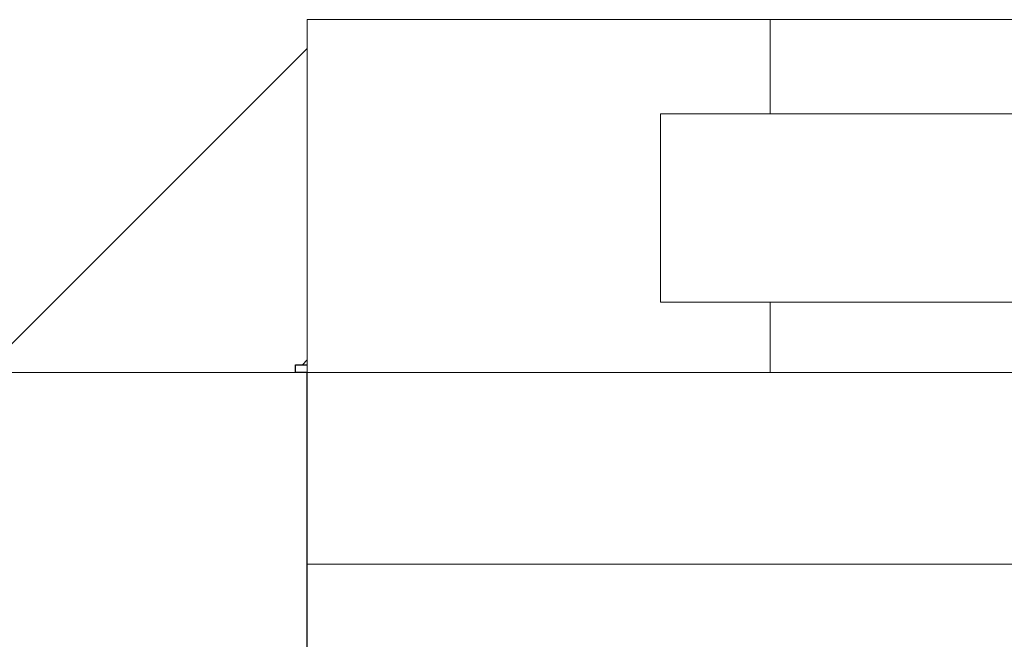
# Model space of a CAD drawing. Header units: millimetres. Extents: x -21522 to 71342, y -39668 to 2056.
# Tile 55 of 256: x -3028 to -2902, y -33111 to -33032. Entities that reach past the tile are written whole.
import ezdxf

# ---------------------------------------------------------------- set-up
doc = ezdxf.new("R2010")
doc.units = ezdxf.units.MM
for name, color, linetype, lineweight in [('A-GLAZ', 151, 'Continuous', 13), ('A-WALL', 113, 'Continuous', 13), ('A-WALL-PATT', 111, 'Continuous', 13)]:
    doc.layers.add(name, color=color, linetype=linetype, lineweight=lineweight)

# ---------------------------------------------------------------- blocks, each defined once
blk = doc.blocks.new('Menuiserie Alu - 1V _ 1fixe - 300x180cm - Bavettes Alu-8180674-00_RDC_50e Copie 1 - Dépendante 1')
at = {"layer": 'A-GLAZ', "color": 30}
for p, q in [((-1500, -77.5), (-1500, -32.5)), ((-1500, -32.5), (-1441, -32.5)), ((-1441, -32.5), (188.5, -32.5)), ((-1441, -32.5), (-1441, -44.5)), ((-1455, -68.5), (-1455, -44.5)), ((-1455, -44.5), (202.5, -44.5)), ((-1455, -44.5), (-1455, -68.5)), ((-1441, -44.5), (-1455, -44.5)), ((202.5, -68.5), (-1455, -68.5)), ((-1455, -68.5), (-1441, -68.5)), ((-1441, -68.5), (-1441, -77.5)), ((-1441, -77.5), (-1500, -77.5)), ((188.5, -77.5), (-1441, -77.5)), ((-1500, -101.94), (1500, -101.94))]:
    blk.add_line(p, q, dxfattribs=at)

msp = doc.modelspace()

# ---------------------------------------------------------------- hatches: boundary and pattern name
at = {"layer": 'A-WALL-PATT'}
h = msp.add_hatch(dxfattribs=at)
h.set_pattern_fill('FP_52', color=30, style=0, pattern_type=2)
h.set_pattern_definition([(108.435, (54.145, 0), (-208.24995, 416.49993), [79.025, -579.519]), (139.399, (29.155, 74.97), (-1249.505702, 1041.243719), [38.399, -1881.572]), (136.848, (208.25, 99.96), (-3123.769422, 2915.4788923), [91.346, -4475.934]), (109.983, (141.61, 162.435), (-624.746965, 1666.001328), [48.75, -2388.754]), (90, (124.95, 0), (-208.25, 208.25), [41.65, -166.6]), (118.443, (124.95, 41.65), (1457.75313, -2707.248388), [113.682, -5570.435]), (84.289, (70.805, 141.61), (-208.263648, -1874.248384), [41.858, -2051.029]), (129.806, (74.97, 183.26), (833.0069, -1041.243191), [32.53, -1593.955])])
h.paths.add_polyline_path([(-2972.15, -33031.62), (-2972.15, -32788.62), (-2991.15, -32788.62), (-2991.15, -33031.62)])
h = msp.add_hatch(dxfattribs=at)
h.set_pattern_fill('FP_1', color=30, style=0, pattern_type=2)
h.set_pattern_definition([(45, (0, 0), (-112.2532, 112.2532), []), (45, (39.69, 0), (0, 224.5064), []), (45, (-39.69, 0), (0, 224.5064), [])])
h.paths.add_polyline_path([(9759.97, -33091.62), (9759.97, -33076.62), (9827.47, -33076.62), (9827.47, -33075.62), (9828.97, -33075.62), (9828.97, -33031.62), (7320.99, -33031.62), (7320.99, -33091.62), (9725.96, -33091.62)])
h.paths.add_polyline_path([(10897.97, -33091.62), (13364.73, -33091.62), (13364.73, -33031.62), (10828.97, -33031.62), (10828.97, -33075.62), (10830.47, -33075.62), (10830.47, -33076.62), (10897.97, -33076.62)])
h.paths.add_polyline_path([(3974.48, -33091.62), (5422.99, -33091.62), (5422.99, -33031.62), (3905.48, -33031.62), (3905.48, -33075.62), (3906.98, -33075.62), (3906.98, -33076.62), (3974.48, -33076.62)])
h.paths.add_polyline_path([(77.85, -33091.62), (836.48, -33091.62), (836.48, -33076.62), (903.98, -33076.62), (903.98, -33075.62), (905.48, -33075.62), (905.48, -33031.62), (8.85, -33031.62), (8.85, -33075.62), (10.35, -33075.62), (10.35, -33076.62), (77.85, -33076.62)])
h.paths.add_polyline_path([(-3275.3, -33091.62), (-3060.15, -33091.62), (-3060.15, -33076.62), (-2992.65, -33076.62), (-2992.65, -33075.62), (-2991.15, -33075.62), (-2991.15, -33031.62), (-4484.01, -33031.62), (-4544.01, -33091.62), (-4187.67, -33091.62)])

# ---------------------------------------------------------------- linework, layer by layer
at = {"layer": 'A-WALL', "color": 20, "lineweight": 25}
for p, q in [((-2992.65, -33076.62), (-2992.65, -33075.62)), ((-2992.65, -33075.62), (-2991.15, -33075.62)), ((-2991.15, -33076.62), (-2992.65, -33076.62)), ((-2991.15, -33189.62), (-2991.15, -33076.62))]:
    msp.add_line(p, q, dxfattribs=at)
at = {"layer": 'A-WALL', "color": 30}
msp.add_line((-2992.65, -33076.62), (-3060.15, -33076.62), dxfattribs=at)

# ---------------------------------------------------------------- block references
at = {"layer": 'A-GLAZ', "color": 30}
msp.add_blockref('Menuiserie Alu - 1V _ 1fixe - 300x180cm - Bavettes Alu-8180674-00_RDC_50e Copie 1 - Dépendante 1', (-1491.15, -32999.12), dxfattribs=at)

doc.saveas('drawing.dxf')
